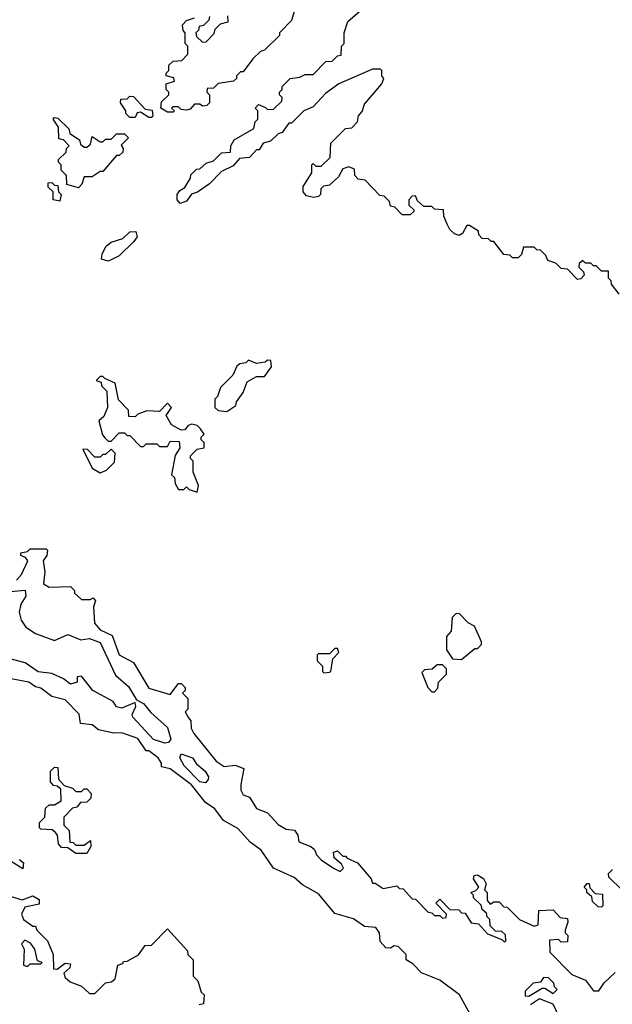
# Model space of a CAD drawing. Extents: x 2737310 to 2869991, y 870230 to 1012730.
# Tile 35 of 256: x 2824816 to 2827015, y 882820 to 886474. Entities that reach past the tile are written whole.
import ezdxf

# ---------------------------------------------------------------- set-up
doc = ezdxf.new("R2010")
doc.units = 0

msp = doc.modelspace()

# ---------------------------------------------------------------- linework, layer by layer
at = {"layer": '0CON02XD'}
for points in [[(2825841.7, 886528.3), (2825825, 886470), (2825780, 886425), (2825780, 886415), (2825725, 886360), (2825710, 886355), (2825681.7, 886328.3), (2825645, 886280), (2825635, 886280), (2825620, 886265), (2825620, 886255), (2825610, 886245), (2825553, 886237), (2825535, 886220), (2825511.7, 886218.3), (2825510, 886205), (2825520, 886195), (2825520, 886165), (2825510, 886155), (2825495, 886152.5), (2825485, 886160), (2825465, 886160), (2825448.3, 886141.7), (2825435, 886137.5), (2825415, 886140), (2825405, 886150), (2825385, 886150), (2825380, 886145), (2825390, 886135), (2825385, 886130), (2825365, 886130), (2825340, 886145), (2825341.7, 886168.3), (2825370, 886195), (2825370, 886205), (2825360, 886215), (2825360, 886235), (2825390, 886245), (2825388.3, 886258.3), (2825360, 886265), (2825360, 886275), (2825370, 886285), (2825370, 886305), (2825385, 886320), (2825418.3, 886321.7), (2825440, 886345), (2825440, 886375), (2825430, 886385), (2825430, 886425), (2825423, 886433), (2825420, 886455), (2825435, 886470), (2825465, 886480)], [(2826033, 886467), (2826108.3, 886531.7)], [(2825520, 886485), (2825518.3, 886471.7), (2825498.3, 886451.7), (2825481.7, 886448.3), (2825480, 886435), (2825470, 886425), (2825471.7, 886411.7), (2825495, 886390), (2825508.3, 886391.7), (2825538.3, 886421.7), (2825541.7, 886438.3), (2825561.7, 886458.3), (2825590, 886465), (2825588.3, 886488.3)], [(2827040, 885455), (2827011.7, 885491.7), (2827010, 885505), (2827000, 885515), (2827000, 885540), (2826975, 885540), (2826955, 885560), (2826945, 885560), (2826935, 885570), (2826915, 885570), (2826905, 885580), (2826891.7, 885568.3), (2826890, 885555), (2826908.3, 885538.3), (2826910, 885525), (2826898.3, 885511.7), (2826885, 885510), (2826848.3, 885548.3), (2826825, 885550), (2826805, 885570), (2826775, 885580), (2826768.3, 885598.3), (2826748.3, 885618.3), (2826735, 885620), (2826725, 885630), (2826685, 885630), (2826678.3, 885601.7), (2826665, 885590), (2826645, 885590), (2826635, 885600), (2826611.7, 885601.7), (2826575, 885650), (2826565, 885650), (2826555, 885660), (2826531.7, 885661.7), (2826520, 885675), (2826518.3, 885688.3), (2826485, 885710), (2826475, 885710), (2826459.3, 885680.7), (2826447, 885673), (2826429.3, 885679.3), (2826412.5, 885695), (2826402.5, 885715), (2826390, 885745), (2826388.3, 885768.3), (2826355, 885770), (2826345, 885780), (2826315, 885780), (2826291.7, 885801.7), (2826285, 885820), (2826271.7, 885818.3), (2826260, 885805), (2826260, 885785), (2826278.3, 885768.3), (2826278.3, 885761.7), (2826265, 885750), (2826235, 885750), (2826208.3, 885778.3), (2826191.7, 885781.7), (2826188.3, 885798.3), (2826168.3, 885818.3), (2826151.7, 885821.7), (2826098.3, 885878.3), (2826071.7, 885881.7), (2826060, 885895), (2826058.3, 885918.3), (2826037, 885927), (2826015, 885920), (2825999.3, 885890.7), (2825965, 885860), (2825943.6, 885856.4), (2825933.8, 885846.2), (2825932.5, 885825), (2825925, 885817.5), (2825906.1, 885813.9), (2825880.5, 885820.5), (2825867.5, 885835), (2825867.5, 885855), (2825900, 885905), (2825900, 885935), (2825905, 885940), (2825915, 885930), (2825935, 885930), (2825968.3, 885961.7), (2825970, 886015), (2826025, 886070), (2826048.3, 886071.7), (2826070, 886095), (2826073, 886117), (2826087, 886133), (2826095, 886160), (2826160, 886235), (2826167.5, 886255), (2826160, 886265), (2826160, 886285), (2826155, 886290), (2826125, 886290), (2826000, 886235), (2825950.7, 886199.3), (2825905, 886150), (2825870, 886135), (2825825, 886090), (2825815, 886090), (2825790, 886055), (2825775, 886050), (2825747, 886023), (2825720, 886015), (2825705, 885990), (2825695, 885990), (2825668.3, 885961.7), (2825631.7, 885958.3), (2825608.3, 885931.7), (2825565, 885910), (2825520, 885865), (2825476.2, 885833.8), (2825453.6, 885826.4), (2825435, 885800), (2825411.7, 885791.7), (2825400, 885805), (2825400, 885825), (2825410, 885840), (2825429.3, 885850.7), (2825450, 885885), (2825451.7, 885898.3), (2825471.7, 885918.3), (2825485, 885920), (2825508.3, 885941.7), (2825535, 885950), (2825565, 885980), (2825598.3, 885981.7), (2825600, 886005), (2825611.7, 886028.3), (2825685, 886070), (2825690, 886095), (2825700, 886105), (2825700, 886135), (2825690, 886145), (2825701.7, 886158.3), (2825728.3, 886148.3), (2825735, 886140), (2825758.3, 886141.7), (2825788.3, 886171.7), (2825790, 886185), (2825780, 886195), (2825780, 886205), (2825790, 886215), (2825790, 886225), (2825820, 886255), (2825855, 886260), (2825875, 886270), (2825905, 886270), (2825951.7, 886318.3), (2825975, 886320), (2825995, 886340), (2826008.3, 886341.7), (2826010, 886375), (2826020, 886385), (2826020, 886425), (2826033, 886467)], [(2825305, 886110), (2825295, 886110), (2825265, 886130), (2825251.7, 886128.3), (2825245, 886110), (2825225, 886110), (2825210, 886125), (2825210, 886135), (2825190, 886165), (2825191.7, 886178.3), (2825215, 886180), (2825225, 886190), (2825238.3, 886188.3), (2825281.7, 886141.7), (2825308.3, 886138.3), (2825310, 886115), (2825305, 886110)], [(2825035, 885850), (2824991.7, 885861.7), (2824990, 885895), (2824970, 885915), (2824970, 885935), (2824960, 885945), (2824960, 885955), (2824988.3, 885981.7), (2824990, 885995), (2825000, 886005), (2824978.3, 886028.3), (2824961.7, 886031.7), (2824960, 886075), (2824940, 886105), (2824945, 886110), (2824958.3, 886108.3), (2824998.3, 886068.3), (2825001.7, 886051.7), (2825038.3, 886028.3), (2825041.7, 886011.7), (2825055, 886000), (2825065, 886000), (2825078.3, 886011.7), (2825085, 886040), (2825115, 886020), (2825125, 886020), (2825135, 886030), (2825155, 886030), (2825175, 886050), (2825205, 886050), (2825220, 886035), (2825192.5, 886007.5), (2825200, 885995), (2825198.3, 885981.7), (2825185, 885970), (2825175, 885970), (2825125, 885910), (2825115, 885910), (2825085, 885890), (2825055, 885890), (2825047, 885863), (2825035, 885850)], [(2824965, 885800), (2824940, 885805), (2824940, 885835), (2824921.7, 885851.7), (2824921.7, 885868.3), (2824935, 885870), (2824945, 885860), (2824958.3, 885858.3), (2824960, 885835), (2824970, 885825), (2824965, 885800)], [(2825145, 885577.5), (2825120, 885585), (2825122.5, 885605), (2825137, 885633), (2825155, 885647.5), (2825198.3, 885661.7), (2825225, 885686.7), (2825247.5, 885687.5), (2825251.7, 885668.3), (2825239.3, 885650.7), (2825185, 885597.5), (2825155, 885582.5), (2825145, 885577.5)], [(2825585, 885020), (2825618.3, 885041.7), (2825620, 885055), (2825645, 885090), (2825660.7, 885129.3), (2825695, 885150), (2825725, 885150), (2825750, 885185), (2825748.3, 885208.3), (2825735, 885210), (2825727, 885203), (2825695, 885197.5), (2825665, 885210), (2825655, 885200), (2825633, 885197), (2825621.7, 885188.3), (2825607.5, 885155), (2825561.7, 885108.3), (2825550, 885075), (2825540, 885065), (2825540, 885035), (2825553, 885023), (2825585, 885020)], [(2825475, 884720), (2825480, 884745), (2825460, 884795), (2825460, 884835), (2825450, 884845), (2825450, 884855), (2825475, 884880), (2825500, 884885), (2825500, 884905), (2825490, 884915), (2825490, 884925), (2825500, 884935), (2825487.5, 884955), (2825475, 884967.5), (2825455, 884972.5), (2825441.7, 884968.3), (2825428.3, 884951.7), (2825415, 884950), (2825380, 884970), (2825360, 885005), (2825380, 885035), (2825365, 885050), (2825335, 885020), (2825288.3, 885021.7), (2825255, 885010), (2825245, 885000), (2825221.7, 885001.7), (2825220, 885025), (2825183, 885063), (2825170, 885125), (2825131.7, 885141.7), (2825125, 885150), (2825115, 885150), (2825100, 885135), (2825118.3, 885128.3), (2825120, 885115), (2825140, 885095), (2825142.5, 885035), (2825128.3, 885001.7), (2825110, 884985), (2825123, 884933), (2825131.7, 884921.7), (2825145, 884910), (2825155, 884910), (2825185, 884940), (2825205, 884940), (2825215, 884930), (2825225, 884930), (2825265, 884890), (2825275, 884890), (2825285, 884900), (2825325, 884900), (2825335, 884890), (2825365, 884890), (2825375, 884910), (2825408.3, 884908.3), (2825410, 884885), (2825393, 884857), (2825380, 884785), (2825390, 884775), (2825393, 884753), (2825405, 884730), (2825425, 884730), (2825435, 884740), (2825445, 884730), (2825475, 884720)], [(2825115, 884792.5), (2825138.3, 884801.7), (2825168.3, 884831.7), (2825170, 884865), (2825155, 884880), (2825135, 884860), (2825125, 884860), (2825115, 884850), (2825095, 884850), (2825068.3, 884878.3), (2825050, 884880), (2825085, 884810), (2825115, 884792.5)], [(2824805, 884393.3), (2824823.3, 884415), (2824846.7, 884465), (2824838.3, 884478.3), (2824820, 884485), (2824820, 884495), (2824845, 884500), (2824855, 884510), (2824915, 884510), (2824920, 884505), (2824917.5, 884485), (2824903.3, 884465), (2824910, 884425), (2824905, 884380), (2824925, 884367.5), (2825005, 884370), (2825020, 884355), (2825020, 884345), (2825045, 884322.5), (2825077.5, 884322.5), (2825088.3, 884328.3), (2825097.5, 884317.5), (2825090, 884295), (2825093.9, 884233.9), (2825115, 884210), (2825158.8, 884188.8), (2825185, 884116.7), (2825238.8, 884088.8), (2825295, 883992.5), (2825375, 883970), (2825405, 884010), (2825415, 884010), (2825430, 883995), (2825430, 883985), (2825420, 883975), (2825440, 883955), (2825440, 883915), (2825430, 883905), (2825443, 883883)], [(2824770, 884350), (2824836.1, 884356.1), (2824838.8, 884335), (2824820.8, 884305), (2824814.2, 884275), (2824822, 884245), (2824839.1, 884219.1), (2824875, 884196), (2824945, 884170), (2824995, 884192.5), (2825043, 884173), (2825075, 884177.5), (2825115, 884162.5), (2825171.7, 884041.7), (2825219.5, 883999.5), (2825250, 883950), (2825275, 883936.7), (2825302.3, 883902.3), (2825365, 883847.5), (2825376.7, 883803.3), (2825368.8, 883791.2), (2825355, 883788.8), (2825312.1, 883802.1), (2825236.2, 883885), (2825233.3, 883895), (2825246.7, 883925), (2825245, 883940), (2825195, 883918.8), (2825175, 883923.3), (2825163, 883943), (2825087.5, 883985), (2825045, 884037.5), (2825030, 884035), (2825030, 884015), (2825005, 884007.5), (2824978.3, 884028.3), (2824935, 884047.5), (2824885, 884053.3), (2824837, 884087), (2824709.3, 884120.7)], [(2826455, 884100), (2826505, 884140), (2826515, 884140), (2826530, 884155), (2826530, 884165), (2826503, 884223), (2826480, 884235), (2826448.3, 884268.3), (2826435, 884270), (2826420, 884255), (2826417.5, 884205), (2826400, 884185), (2826400, 884135), (2826421.7, 884101.7), (2826455, 884100)], [(2825945, 884050), (2825965, 884052.5), (2825970, 884055), (2825978.3, 884101.7), (2826000, 884125), (2825995, 884140), (2825985, 884140), (2825965, 884120), (2825925, 884120), (2825920, 884115), (2825920, 884095), (2825940, 884075), (2825940, 884055), (2825945, 884050)], [(2826355, 883980), (2826367, 883993), (2826370, 884015), (2826400, 884045), (2826400, 884065), (2826385, 884080), (2826365, 884080), (2826347, 884063), (2826318.3, 884061.7), (2826308.3, 884051.7), (2826330, 883995), (2826345, 883980), (2826355, 883980)], [(2826495, 882770), (2826447.5, 882855), (2826375, 882910), (2826307, 882937), (2826275, 882970), (2826250, 882985), (2826250, 883005), (2826220, 883035), (2826205, 883036.7), (2826191.7, 883028.3), (2826175, 883030), (2826153.3, 883053.3), (2826151.2, 883085), (2826137.5, 883105), (2826095, 883108.8), (2826055, 883136.7), (2825985, 883157.5), (2825925, 883230), (2825865, 883263.3), (2825835, 883290), (2825757.5, 883325), (2825711.7, 883391.7), (2825671.7, 883421.7), (2825625, 883472.5), (2825572.3, 883502.3), (2825540, 883545), (2825505, 883568.8), (2825454.1, 883634.1), (2825375, 883693.3), (2825341.7, 883701.7), (2825342.5, 883715), (2825330, 883735), (2825295, 883760), (2825285, 883760), (2825255, 883806.7), (2825195, 883827.5), (2825165, 883826.7), (2825108.3, 883838.3), (2825085, 883857.5), (2825041.7, 883861.7), (2825037, 883897), (2824985, 883950), (2824935, 883962.5), (2824895, 883992.5), (2824875, 883997.5), (2824850, 884015), (2824785, 884027.5)], [(2825443, 883883), (2825451.7, 883871.7), (2825452.5, 883845), (2825462.5, 883825), (2825545, 883722.5), (2825575, 883702.5), (2825615, 883707.5), (2825647.5, 883695), (2825636.7, 883635), (2825636.7, 883615), (2825645, 883597.5), (2825668.3, 883588.3), (2825695, 883546.7), (2825735, 883530), (2825775, 883487.5), (2825805, 883470), (2825835.8, 883465.8), (2825847.5, 883447.5), (2825852.3, 883422.3), (2825896.1, 883406.1), (2825910, 883395), (2825917.5, 883375), (2825935, 883356.7), (2825980, 883325), (2826005, 883312.5), (2826017.5, 883325), (2826010, 883340), (2825983, 883363), (2825980, 883385), (2825995, 883390), (2826015, 883370), (2826025, 883370), (2826031.7, 883361.7), (2826070, 883345), (2826120, 883285), (2826125, 883270), (2826135, 883270), (2826165, 883250), (2826215, 883260), (2826225, 883250), (2826238.3, 883248.3), (2826271.7, 883211.7), (2826285, 883210), (2826331.7, 883161.7), (2826345, 883160), (2826355, 883150), (2826375, 883150), (2826385, 883140), (2826398.3, 883141.7), (2826400, 883155), (2826360, 883195), (2826375, 883210), (2826411.7, 883171.7), (2826445, 883170), (2826455, 883160), (2826468.3, 883158.3), (2826491.7, 883121.7), (2826518.3, 883118.3), (2826551.7, 883081.7), (2826605, 883060), (2826615, 883050), (2826620, 883055), (2826618.3, 883078.3), (2826605, 883090), (2826581.7, 883091.7), (2826561.7, 883111.7), (2826560, 883135), (2826550, 883145), (2826548.3, 883158.3), (2826531.7, 883171.7), (2826528.3, 883188.3), (2826500, 883215), (2826500, 883225), (2826490, 883235), (2826508.3, 883241.7), (2826520, 883255), (2826500, 883285), (2826501.7, 883298.3), (2826515, 883300), (2826536.4, 883286.4), (2826547, 883267), (2826540, 883245), (2826550, 883235), (2826550, 883205), (2826561.7, 883191.7), (2826575, 883200), (2826595, 883200), (2826611.7, 883181.7), (2826625, 883180), (2826670, 883135), (2826725, 883110), (2826740, 883115), (2826741.7, 883168.3), (2826795, 883170), (2826821.7, 883141.7), (2826848.3, 883138.3), (2826850, 883125), (2826840, 883095), (2826840, 883085), (2826850, 883075), (2826848.3, 883051.7), (2826825, 883050), (2826815, 883060), (2826781.7, 883058.3), (2826783, 883013), (2826865, 882930), (2826915, 882910), (2826945, 882870), (2826965, 882870), (2826985, 882900), (2827025, 882937.5)], [(2825505, 883642), (2825485, 883646), (2825426.7, 883705), (2825410, 883735), (2825415, 883750), (2825457.5, 883735), (2825472.3, 883712.3), (2825503.8, 883685), (2825516.1, 883663.9), (2825515.9, 883654.1), (2825505, 883642)], [(2825065, 883380), (2825025, 883380), (2824995, 883400), (2824971.7, 883401.7), (2824960, 883415), (2824957, 883447), (2824948.3, 883458.3), (2824937, 883467), (2824895, 883470), (2824890, 883475), (2824890, 883495), (2824910, 883515), (2824911.7, 883548.3), (2824925, 883560), (2824945, 883560), (2824970, 883575), (2824968.3, 883618.3), (2824955, 883630), (2824941.7, 883631.7), (2824930, 883645), (2824930, 883685), (2824945, 883700), (2824958.3, 883698.3), (2824960, 883655), (2824981.7, 883631.7), (2825011.7, 883621.7), (2825025, 883610), (2825045, 883610), (2825055, 883620), (2825065, 883620), (2825081.7, 883601.7), (2825080, 883585), (2825065, 883570), (2825041.7, 883568.3), (2825028.3, 883551.7), (2825011.7, 883548.3), (2824980, 883515), (2824980, 883485), (2825000, 883465), (2825001.7, 883421.7), (2825015, 883420), (2825025, 883410), (2825055, 883410), (2825078.3, 883428.3), (2825080, 883405), (2825065, 883380)], [(2824815, 883357.5), (2824830, 883345), (2824827.5, 883322.5), (2824785, 883350)], [(2827050, 883245), (2827001.7, 883291.7), (2827000, 883305), (2827015, 883320)], [(2826975, 883180), (2826961.7, 883181.7), (2826941.7, 883201.7), (2826938.3, 883218.3), (2826920, 883235), (2826920, 883245), (2826910, 883255), (2826921.7, 883268.3), (2826928.3, 883268.3), (2826931.7, 883251.7), (2826951.7, 883231.7), (2826978.3, 883228.3), (2826980, 883185), (2826975, 883180)], [(2824785, 883220), (2824825, 883207.5), (2824865, 883222.5), (2824888.3, 883208.3), (2824888.3, 883191.7), (2824835, 883180), (2824822.5, 883155), (2824830, 883135), (2824865, 883110), (2824875, 883110), (2824880, 883095), (2824920, 883055), (2824940, 883005), (2824941.7, 882951.7), (2824955, 882950), (2824985, 882972.5), (2825005, 882970), (2825002.5, 882955), (2824980, 882935), (2824985, 882920), (2825003, 882903), (2825045, 882887.5), (2825075, 882860), (2825095, 882860), (2825135, 882900), (2825157, 882903), (2825170, 882915), (2825180, 882965), (2825198.3, 882971.7), (2825201.7, 882978.3), (2825215, 882980), (2825256.4, 883003.6), (2825281.7, 883038.3), (2825305, 883040), (2825365, 883100), (2825438.3, 883018.3), (2825440, 883005), (2825460, 882985), (2825460, 882925), (2825477, 882907), (2825490, 882865), (2825500, 882855), (2825498.3, 882821.7), (2825481.7, 882818.3)], [(2824845, 882960), (2824855, 882970), (2824895, 882970), (2824900, 882975), (2824881.7, 882981.7), (2824872.5, 883025), (2824856.4, 883046.4), (2824835, 883057.5), (2824822.5, 883045), (2824832.5, 883025), (2824830, 882965), (2824845, 882960)], [(2826705, 882850), (2826755, 882880), (2826765, 882880), (2826795, 882860), (2826810, 882875), (2826800, 882885), (2826798.3, 882898.3), (2826778.3, 882918.3), (2826760, 882920), (2826748.3, 882901.7), (2826721.7, 882898.3), (2826691.7, 882868.3), (2826691.7, 882851.7), (2826705, 882850)], [(2826826.7, 882755), (2826795, 882820), (2826745, 882840), (2826711.7, 882818.3)]]:
    msp.add_lwpolyline(points, dxfattribs=at)

doc.saveas('drawing.dxf')
